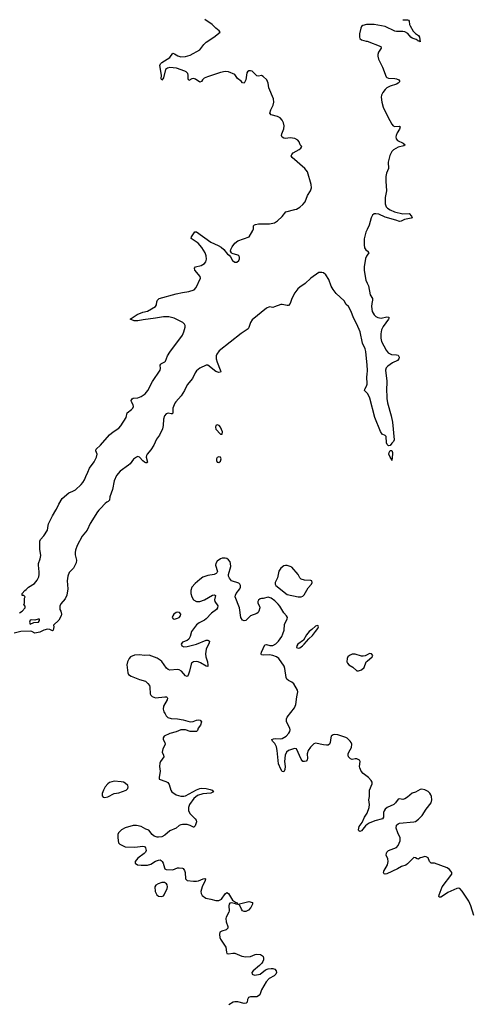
# Model space of a CAD drawing. Header units: inches. Extents: x 1603746 to 1744129, y 385869 to 533836.
# Tile 87 of 105: x 1635618 to 1641315, y 493769 to 506189. Entities that reach past the tile are written whole.
import ezdxf

# ---------------------------------------------------------------- set-up
doc = ezdxf.new("R2010")
doc.units = ezdxf.units.IN
doc.header["$MEASUREMENT"] = 0
for name, color, linetype in [('B6439', 7, 'Continuous'), ('B6449', 7, 'Continuous'), ('B6530', 7, 'Continuous'), ('B6540', 7, 'Continuous')]:
    doc.layers.add(name, color=color, linetype=linetype)

msp = doc.modelspace()

# ---------------------------------------------------------------- linework, layer by layer
at = {"layer": 'B6439', "color": 6}
for points, elevation in [([(1636617, 500000), (1636601, 499979), (1636507, 499833), (1636470, 499750), (1636405, 499675), (1636343, 499557), (1636322, 499498), (1636317, 499470), (1636319, 499439), (1636335, 499370), (1636330, 499337), (1636296, 499270), (1636243, 499217), (1636224, 499170), (1636216, 499110), (1636223, 499010), (1636213, 498930), (1636190, 498884), (1636138, 498822), (1636122, 498790), (1636125, 498750), (1636136, 498730), (1636146, 498690), (1636142, 498670), (1636110, 498616), (1636046, 498550), (1636047, 498530), (1636039, 498490), (1636030, 498481), (1635998, 498498), (1635970, 498500), (1635921, 498490), (1635870, 498465), (1635830, 498454), (1635810, 498452), (1635770, 498471), (1635750, 498476), (1635630, 498472), (1635548, 498452)], 300), ([(1635614, 498706), (1635648, 498730), (1635686, 498770), (1635686, 498790), (1635668, 498810), (1635678, 498830), (1635678, 498890), (1635686, 498910), (1635670, 498926), (1635647, 498927), (1635649, 498950), (1635682, 498990), (1635700, 499000), (1635729, 499030), (1635803, 499077), (1635839, 499121), (1635859, 499161), (1635865, 499190), (1635865, 499225), (1635853, 499310), (1635855, 499330), (1635877, 499390), (1635884, 499430), (1635870, 499510), (1635871, 499610), (1635879, 499630), (1635922, 499678), (1635967, 499750), (1635975, 499810), (1635983, 499830), (1636031, 499930), (1636074, 500000)], 300), ([(1640000, 496643), (1639950, 496680), (1639924, 496710), (1639907, 496750), (1639905, 496770), (1639914, 496830), (1639905, 496850), (1639870, 496867), (1639850, 496867), (1639810, 496858), (1639790, 496864), (1639765, 496890), (1639761, 496910), (1639763, 496930), (1639769, 496951), (1639802, 497010), (1639807, 497050), (1639801, 497070), (1639788, 497090), (1639750, 497124), (1639730, 497135), (1639630, 497170), (1639590, 497173), (1639570, 497168), (1639547, 497150), (1639541, 497130), (1639535, 497070), (1639526, 497050), (1639510, 497038), (1639490, 497036), (1639450, 497040), (1639350, 497063), (1639330, 497054), (1639287, 497013), (1639256, 496970), (1639245, 496930), (1639249, 496870), (1639246, 496854), (1639230, 496836), (1639210, 496830), (1639190, 496833), (1639170, 496859), (1639110, 496990), (1639090, 496995), (1639072, 496992), (1639009, 496971), (1638982, 496950), (1638967, 496910), (1638960, 496830), (1638968, 496770), (1638962, 496730), (1638950, 496703), (1638930, 496707), (1638910, 496736), (1638884, 496804), (1638866, 496970), (1638857, 497017), (1638837, 497057), (1638807, 497090), (1638798, 497110), (1638821, 497119), (1638850, 497123), (1638910, 497117), (1638930, 497120), (1638981, 497150), (1639014, 497190), (1639024, 497210), (1639029, 497230), (1639025, 497250), (1638983, 497330), (1638982, 497370), (1638992, 497390), (1639083, 497510), (1639103, 497550), (1639113, 497647), (1639128, 497710), (1639122, 497730), (1639075, 497810), (1639050, 497831), (1639010, 497852), (1638987, 497870), (1638979, 497890), (1638964, 498004), (1638956, 498036), (1638888, 498130), (1638859, 498150), (1638810, 498168), (1638770, 498176), (1638690, 498174), (1638670, 498179), (1638662, 498190), (1638666, 498210), (1638710, 498304), (1638730, 498306), (1638773, 498293), (1638810, 498296), (1638850, 498317), (1638884, 498350), (1638926, 498410), (1638939, 498441), (1638953, 498490), (1638960, 498560), (1638993, 498630), (1638994, 498650), (1638983, 498670), (1638948, 498708), (1638900, 498790), (1638878, 498818), (1638837, 498857), (1638791, 498891), (1638750, 498904), (1638690, 498886), (1638670, 498887), (1638650, 498882), (1638630, 498865), (1638622, 498850), (1638622, 498830), (1638641, 498790), (1638645, 498770), (1638636, 498730), (1638624, 498710), (1638610, 498700), (1638530, 498670), (1638470, 498612), (1638450, 498607), (1638430, 498616), (1638408, 498648), (1638389, 498770), (1638337, 498910), (1638339, 498930), (1638348, 498950), (1638396, 499010), (1638402, 499030), (1638401, 499050), (1638393, 499070), (1638381, 499081), (1638290, 499110), (1638263, 499143), (1638252, 499170), (1638251, 499190), (1638282, 499290), (1638279, 499330), (1638271, 499350), (1638250, 499376), (1638230, 499391), (1638210, 499397), (1638170, 499396), (1638150, 499389), (1638110, 499357), (1638091, 499330), (1638089, 499310), (1638112, 499230), (1638106, 499210), (1638098, 499202), (1638070, 499190), (1637990, 499179), (1637930, 499155), (1637890, 499128), (1637830, 499076), (1637791, 499030), (1637776, 498990), (1637777, 498950), (1637788, 498910), (1637810, 498870), (1637850, 498849), (1637890, 498850), (1637948, 498872), (1638050, 498931), (1638075, 498935), (1638087, 498927), (1638077, 498870), (1638079, 498850), (1638116, 498796), (1638115, 498770), (1638100, 498750), (1638039, 498701), (1637969, 498630), (1637950, 498615), (1637881, 498579), (1637850, 498555), (1637796, 498490), (1637785, 498470), (1637769, 498410), (1637750, 498375), (1637730, 498359), (1637670, 498335), (1637655, 498310), (1637662, 498290), (1637670, 498285), (1637690, 498280), (1637730, 498282), (1637850, 498312), (1637970, 498361), (1637990, 498364), (1638000, 498360), (1638010, 498350), (1638007, 498330), (1637971, 498250), (1637961, 498190), (1637964, 498150), (1637987, 498090), (1637993, 498047), (1637990, 498030), (1637970, 498033), (1637898, 498078), (1637870, 498090), (1637845, 498095), (1637810, 498090), (1637787, 498073), (1637780, 498060), (1637760, 497970), (1637741, 497919), (1637730, 497905), (1637710, 497913), (1637659, 497970), (1637630, 497989), (1637608, 497992), (1637510, 497985), (1637490, 497991), (1637469, 498009), (1637412, 498092), (1637391, 498111), (1637350, 498136), (1637250, 498173), (1637190, 498170), (1637130, 498178), (1637067, 498173), (1637014, 498150), (1636997, 498130), (1636977, 498090), (1636969, 498050), (1636982, 497950), (1636992, 497930), (1637024, 497910), (1637130, 497865), (1637203, 497843), (1637236, 497816), (1637254, 497790), (1637261, 497770), (1637265, 497685), (1637270, 497670), (1637290, 497650), (1637330, 497636), (1637450, 497649), (1637470, 497649), (1637479, 497639), (1637482, 497630), (1637479, 497610), (1637432, 497530), (1637427, 497490), (1637437, 497457), (1637451, 497431), (1637467, 497407), (1637487, 497387), (1637530, 497372), (1637610, 497370), (1637678, 497358), (1637770, 497332), (1637804, 497336), (1637850, 497354), (1637878, 497358), (1637893, 497353), (1637909, 497330), (1637897, 497290), (1637871, 497250), (1637859, 497221), (1637849, 497211), (1637770, 497211), (1637709, 497229), (1637650, 497231), (1637590, 497206), (1637510, 497185), (1637439, 497150), (1637426, 497130), (1637428, 497110), (1637448, 497070), (1637452, 497050), (1637446, 497030), (1637423, 496990), (1637417, 496950), (1637433, 496910), (1637435, 496890), (1637392, 496830), (1637384, 496810), (1637381, 496770), (1637391, 496709), (1637377, 496630), (1637378, 496610), (1637460, 496580), (1637486, 496566), (1637502, 496542), (1637524, 496470), (1637537, 496450), (1637593, 496413), (1637650, 496393), (1637690, 496393), (1637710, 496398), (1637850, 496473), (1637890, 496491), (1637910, 496494), (1637972, 496490), (1638020, 496480), (1638046, 496470), (1638061, 496450), (1638027, 496433), (1637930, 496422), (1637859, 496401), (1637816, 496364), (1637759, 496290), (1637746, 496250), (1637748, 496208), (1637770, 496172), (1637831, 496110), (1637845, 496090), (1637846, 496070), (1637830, 496021), (1637815, 496005), (1637810, 496003), (1637770, 496024), (1637730, 496035), (1637670, 496039), (1637650, 496034), (1637630, 496025), (1637590, 495991), (1637510, 495956), (1637450, 495902), (1637410, 495883), (1637370, 495877), (1637350, 495878), (1637316, 495890), (1637289, 495910), (1637245, 495965), (1637210, 495977), (1637152, 496010), (1637090, 496023), (1637050, 496024), (1636950, 495996), (1636904, 495970), (1636863, 495930), (1636856, 495910), (1636854, 495870), (1636866, 495806), (1636882, 495790), (1636930, 495762), (1636950, 495757), (1637070, 495752), (1637170, 495763), (1637190, 495758), (1637204, 495744), (1637213, 495710), (1637205, 495690), (1637189, 495670), (1637110, 495612), (1637073, 495570), (1637076, 495550), (1637102, 495530), (1637150, 495522), (1637230, 495522), (1637270, 495537), (1637330, 495573), (1637370, 495589), (1637390, 495591), (1637404, 495584), (1637417, 495570), (1637428, 495548), (1637443, 495490), (1637450, 495479), (1637465, 495470), (1637550, 495466), (1637609, 495490), (1637630, 495492), (1637670, 495488), (1637680, 495480), (1637698, 495458), (1637707, 495430), (1637710, 495350), (1637730, 495330), (1637810, 495322), (1637850, 495323), (1637874, 495326), (1637931, 495351), (1637955, 495355), (1637961, 495350), (1637956, 495330), (1637918, 495250), (1637901, 495190), (1637905, 495165), (1637920, 495140), (1637966, 495106), (1638030, 495096), (1638090, 495078), (1638130, 495077), (1638163, 495097), (1638210, 495164), (1638230, 495181), (1638250, 495167), (1638304, 495084), (1638338, 495058), (1638362, 495050), (1638362, 495042), (1638373, 495033), (1638510, 495064), (1638553, 495053), (1638556, 495030), (1638532, 494990), (1638505, 494955), (1638470, 494939), (1638450, 494939), (1638428, 494950), (1638414, 494970), (1638395, 495015), (1638385, 495025), (1638348, 495030), (1638338, 495038), (1638322, 495042), (1638290, 495047), (1638270, 495043), (1638261, 495030), (1638255, 495010), (1638259, 494950), (1638254, 494930), (1638221, 494870), (1638217, 494850), (1638221, 494810), (1638243, 494750), (1638244, 494730), (1638221, 494710), (1638167, 494693), (1638143, 494677), (1638137, 494650), (1638143, 494610), (1638150, 494590), (1638219, 494490), (1638226, 494426), (1638231, 494411), (1638250, 494407), (1638306, 494414), (1638330, 494412), (1638363, 494403), (1638418, 494378), (1638470, 494369), (1638530, 494373), (1638590, 494398), (1638610, 494402), (1638657, 494397), (1638682, 494382), (1638691, 494370), (1638693, 494350), (1638693, 494330), (1638686, 494310), (1638672, 494288), (1638642, 494258), (1638562, 494190), (1638547, 494170), (1638550, 494147), (1638578, 494138), (1638630, 494143), (1638650, 494150), (1638718, 494202), (1638750, 494216), (1638790, 494222), (1638810, 494220), (1638837, 494210), (1638854, 494190), (1638858, 494170), (1638850, 494148), (1638828, 494130), (1638765, 494095), (1638726, 494054), (1638668, 493950), (1638645, 493890), (1638630, 493875), (1638610, 493865), (1638530, 493864), (1638504, 493856), (1638490, 493830), (1638486, 493794), (1638476, 493784), (1638450, 493778), (1638370, 493798), (1638330, 493801), (1638310, 493797), (1638256, 493764)], 400), ([(1640000, 498179), (1639974, 498166), (1639950, 498160), (1639930, 498161), (1639850, 498184), (1639810, 498185), (1639776, 498170), (1639758, 498150), (1639749, 498130), (1639746, 498090), (1639751, 498070), (1639768, 498050), (1639821, 498021), (1639870, 497977), (1639890, 497974), (1639930, 497986), (1639962, 498018), (1639990, 498090), (1640000, 498099)], 400), ([(1640000, 496035), (1639981, 496019), (1639930, 495957), (1639910, 495950), (1639896, 495956), (1639890, 495970), (1639900, 496010), (1639936, 496064), (1639969, 496130), (1640000, 496179)], 400)]:
    msp.add_lwpolyline(points, dxfattribs=dict(at, elevation=elevation))
for points, elevation in [([(1638970, 499304), (1638950, 499299), (1638911, 499269), (1638886, 499234), (1638870, 499150), (1638840, 499090), (1638840, 499070), (1638849, 499050), (1638990, 498939), (1639131, 498909), (1639170, 498907), (1639190, 498918), (1639205, 498935), (1639257, 499023), (1639299, 499070), (1639309, 499090), (1639303, 499110), (1639290, 499116), (1639210, 499118), (1639170, 499130), (1639151, 499150), (1639129, 499190), (1639050, 499281), (1639030, 499292), (1638990, 499302)], 400), ([(1637610, 498716), (1637590, 498712), (1637563, 498690), (1637548, 498670), (1637543, 498650), (1637553, 498633), (1637570, 498628), (1637610, 498640), (1637628, 498650), (1637646, 498670), (1637652, 498690), (1637634, 498710)], 400), ([(1635850, 498628), (1635810, 498615), (1635770, 498619), (1635750, 498615), (1635741, 498590), (1635750, 498566), (1635797, 498583), (1635855, 498590), (1635868, 498610), (1635866, 498626)], 300), ([(1639370, 498547), (1639350, 498537), (1639305, 498495), (1639268, 498470), (1639236, 498430), (1639198, 498362), (1639126, 498310), (1639113, 498290), (1639111, 498270), (1639130, 498262), (1639150, 498267), (1639187, 498290), (1639207, 498310), (1639263, 498377), (1639310, 498423), (1639351, 498470), (1639380, 498510), (1639387, 498530), (1639383, 498543)], 400), ([(1636810, 496583), (1636750, 496566), (1636729, 496550), (1636696, 496510), (1636674, 496470), (1636659, 496430), (1636659, 496399), (1636670, 496382), (1636690, 496376), (1636730, 496386), (1636810, 496429), (1636870, 496438), (1636959, 496470), (1636982, 496490), (1636985, 496510), (1636980, 496530), (1636950, 496560), (1636929, 496570), (1636896, 496576)], 400), ([(1637410, 495306), (1637366, 495290), (1637334, 495270), (1637322, 495250), (1637328, 495190), (1637346, 495150), (1637370, 495133), (1637410, 495129), (1637430, 495137), (1637441, 495150), (1637479, 495230), (1637481, 495250), (1637477, 495277), (1637470, 495290), (1637445, 495305)], 400)]:
    msp.add_lwpolyline(points, close=True, dxfattribs=dict(at, elevation=elevation))
at = {"layer": 'B6449', "color": 6, "elevation": 400}
for points in [[(1640000, 498099), (1640063, 498150), (1640072, 498170), (1640056, 498190), (1640030, 498195), (1640000, 498179)], [(1640000, 496179), (1640000, 496180), (1640026, 496250), (1640032, 496290), (1640020, 496350), (1640029, 496391), (1640029, 496450), (1640031, 496470), (1640063, 496550), (1640062, 496570), (1640051, 496591), (1640017, 496630), (1640000, 496643)], [(1641346, 494890), (1641310, 495010), (1641285, 495070), (1641198, 495198), (1641170, 495228), (1641150, 495234), (1641130, 495229), (1641020, 495180), (1640950, 495131), (1640930, 495122), (1640910, 495122), (1640907, 495130), (1640910, 495150), (1640946, 495250), (1641067, 495410), (1641068, 495430), (1641058, 495450), (1641040, 495470), (1641010, 495490), (1640850, 495550), (1640808, 495550), (1640789, 495569), (1640770, 495615), (1640746, 495630), (1640730, 495633), (1640690, 495622), (1640670, 495615), (1640650, 495598), (1640630, 495602), (1640610, 495618), (1640590, 495622), (1640510, 495540), (1640490, 495525), (1640434, 495506), (1640384, 495476), (1640250, 495413), (1640230, 495409), (1640216, 495416), (1640206, 495430), (1640210, 495450), (1640258, 495530), (1640267, 495570), (1640262, 495602), (1640242, 495650), (1640243, 495677), (1640249, 495690), (1640270, 495707), (1640370, 495746), (1640392, 495770), (1640417, 495830), (1640417, 495870), (1640386, 495930), (1640365, 495990), (1640370, 496030), (1640390, 496047), (1640410, 496054), (1640590, 496069), (1640610, 496075), (1640650, 496104), (1640693, 496150), (1640747, 496230), (1640809, 496310), (1640818, 496350), (1640813, 496390), (1640805, 496410), (1640790, 496434), (1640770, 496453), (1640730, 496473), (1640690, 496482), (1640670, 496477), (1640610, 496444), (1640569, 496431), (1640510, 496381), (1640478, 496362), (1640450, 496354), (1640410, 496359), (1640390, 496356), (1640360, 496310), (1640338, 496290), (1640253, 496250), (1640227, 496230), (1640214, 496210), (1640209, 496190), (1640209, 496130), (1640194, 496110), (1640097, 496083), (1640025, 496055), (1640000, 496035)]]:
    msp.add_lwpolyline(points, dxfattribs=at)
at = {"layer": 'B6530', "color": 6, "elevation": 300}
for points in [[(1636074, 500000), (1636084, 500016), (1636110, 500078), (1636154, 500150), (1636239, 500221), (1636290, 500241), (1636320, 500260), (1636394, 500326), (1636416, 500350), (1636435, 500385), (1636450, 500427), (1636479, 500481), (1636499, 500530), (1636556, 500610), (1636586, 500670), (1636597, 500710), (1636579, 500750), (1636582, 500770), (1636639, 500821), (1636749, 500951), (1636796, 500990), (1636870, 501038), (1636895, 501065), (1636962, 501170), (1636972, 501230), (1637030, 501270), (1637046, 501290), (1637052, 501310), (1637050, 501330), (1637027, 501370), (1637025, 501385), (1637035, 501405), (1637050, 501413), (1637110, 501418), (1637150, 501434), (1637199, 501470), (1637232, 501510), (1637294, 501626), (1637391, 501770), (1637394, 501790), (1637391, 501830), (1637398, 501842), (1637408, 501852), (1637449, 501871), (1637458, 501882), (1637484, 501950), (1637510, 501997), (1637671, 502209), (1637688, 502250), (1637703, 502310), (1637704, 502330), (1637698, 502350), (1637676, 502370), (1637565, 502425), (1637501, 502441), (1637430, 502442), (1637330, 502422), (1637177, 502403), (1637110, 502390), (1637062, 502390), (1637013, 502410), (1637101, 502470), (1637170, 502501), (1637230, 502512), (1637329, 502570), (1637345, 502590), (1637347, 502630), (1637357, 502650), (1637379, 502670), (1637590, 502730), (1637670, 502748), (1637750, 502759), (1637817, 502783), (1637844, 502810), (1637898, 502930), (1637896, 502950), (1637828, 503030), (1637824, 503056), (1637835, 503070), (1637908, 503088), (1637948, 503112), (1637966, 503134), (1637974, 503170), (1637969, 503210), (1637956, 503250), (1637917, 503317), (1637870, 503369), (1637781, 503430), (1637786, 503450), (1637827, 503513), (1637850, 503512), (1638030, 503384), (1638121, 503341), (1638159, 503319), (1638194, 503290), (1638241, 503230), (1638259, 503219), (1638277, 503197), (1638301, 503150), (1638330, 503131), (1638355, 503130), (1638383, 503150), (1638390, 503174), (1638390, 503195), (1638381, 503210), (1638370, 503218), (1638300, 503240), (1638289, 503249), (1638279, 503270), (1638281, 503290), (1638296, 503324), (1638330, 503371), (1638370, 503399), (1638511, 503449), (1638560, 503530), (1638569, 503550), (1638568, 503590), (1638580, 503600), (1638594, 503606), (1638630, 503612), (1638770, 503613), (1638830, 503628), (1638870, 503650), (1638930, 503706), (1638973, 503767), (1639090, 503793), (1639110, 503800), (1639150, 503826), (1639190, 503857), (1639217, 503890), (1639250, 503970), (1639287, 504030), (1639300, 504070), (1639296, 504110), (1639247, 504270), (1639216, 504310), (1639054, 504450), (1639044, 504470), (1639049, 504490), (1639069, 504510), (1639144, 504550), (1639164, 504570), (1639175, 504590), (1639155, 504610), (1639142, 504650), (1639128, 504670), (1639088, 504690), (1639030, 504700), (1638970, 504692), (1638950, 504696), (1638930, 504709), (1638921, 504730), (1638924, 504750), (1638948, 504812), (1638955, 504850), (1638947, 504887), (1638930, 504922), (1638905, 504950), (1638870, 504966), (1638790, 504988), (1638772, 505010), (1638784, 505050), (1638815, 505110), (1638823, 505150), (1638821, 505190), (1638762, 505330), (1638753, 505390), (1638735, 505430), (1638690, 505473), (1638670, 505483), (1638630, 505476), (1638610, 505482), (1638550, 505538), (1638530, 505545), (1638510, 505544), (1638490, 505531), (1638483, 505517), (1638472, 505430), (1638450, 505388), (1638430, 505393), (1638412, 505412), (1638366, 505446), (1638330, 505496), (1638251, 505530), (1638210, 505537), (1638150, 505524), (1637985, 505470), (1637946, 505450), (1637924, 505430), (1637910, 505408), (1637890, 505399), (1637837, 505437), (1637810, 505447), (1637790, 505443), (1637750, 505423), (1637743, 505443), (1637743, 505490), (1637737, 505510), (1637717, 505530), (1637700, 505540), (1637596, 505576), (1637510, 505587), (1637481, 505579), (1637459, 505561), (1637430, 505456), (1637410, 505424), (1637402, 505442), (1637405, 505490), (1637387, 505610), (1637395, 505630), (1637412, 505650), (1637510, 505710), (1637550, 505766), (1637570, 505760), (1637612, 505732), (1637650, 505721), (1637710, 505723), (1637770, 505741), (1637890, 505810), (1637942, 505878), (1637970, 505906), (1638068, 505970), (1638145, 506030), (1638133, 506050), (1638090, 506080), (1638047, 506127), (1637955, 506190)], [(1640000, 506129), (1639991, 506129), (1639945, 506115), (1639930, 506101), (1639919, 506081), (1639903, 506010), (1639904, 505970), (1639910, 505950), (1639930, 505933), (1639990, 505920), (1640000, 505916)], [(1640000, 503542), (1639985, 503510), (1639965, 503425), (1639962, 503350), (1639967, 503310), (1639984, 503284), (1640000, 503273)], [(1640000, 503220), (1639992, 503208), (1639982, 503178), (1639964, 503070), (1639964, 503024), (1639984, 502904), (1640000, 502867)], [(1640000, 501832), (1639984, 502004), (1639975, 502035), (1639944, 502110), (1639913, 502250), (1639870, 502349), (1639827, 502427), (1639797, 502510), (1639764, 502570), (1639738, 502598), (1639710, 502642), (1639610, 502735), (1639570, 502787), (1639547, 502827), (1639517, 502910), (1639479, 502970), (1639450, 502995), (1639430, 503001), (1639390, 502998), (1639290, 502928), (1639217, 502863), (1639150, 502815), (1639127, 502793), (1639090, 502743), (1639052, 502670), (1639030, 502610), (1639010, 502584), (1638990, 502583), (1638930, 502597), (1638910, 502597), (1638830, 502565), (1638810, 502560), (1638770, 502565), (1638730, 502550), (1638550, 502401), (1638531, 502369), (1638510, 502305), (1638499, 502290), (1638410, 502230), (1638134, 502010), (1638104, 501970), (1638098, 501950), (1638096, 501910), (1638108, 501870), (1638148, 501772), (1638153, 501750), (1638150, 501742), (1638130, 501738), (1638093, 501750), (1637992, 501830), (1637970, 501833), (1637890, 501795), (1637850, 501761), (1637830, 501733), (1637798, 501662), (1637730, 501582), (1637698, 501510), (1637655, 501445), (1637587, 501370), (1637575, 501350), (1637551, 501290), (1637550, 501224), (1637543, 501217), (1637530, 501217), (1637490, 501227), (1637477, 501223), (1637464, 501216), (1637446, 501194), (1637433, 501150), (1637429, 501070), (1637419, 501030), (1637380, 500950), (1637343, 500897), (1637310, 500821), (1637270, 500762), (1637227, 500710), (1637217, 500690), (1637215, 500670), (1637230, 500609), (1637222, 500598), (1637210, 500598), (1637190, 500608), (1637170, 500625), (1637130, 500669), (1637110, 500677), (1637090, 500670), (1637054, 500646), (1637010, 500587), (1636991, 500570), (1636886, 500494), (1636840, 500440), (1636808, 500372), (1636790, 500264), (1636756, 500170), (1636752, 500128), (1636735, 500110), (1636717, 500103), (1636695, 500085), (1636636, 500024), (1636617, 500000)], [(1640000, 501477), (1639966, 501510), (1639971, 501530), (1639994, 501566), (1639999, 501590), (1639998, 501690), (1640000, 501710)]]:
    msp.add_lwpolyline(points, dxfattribs=at)
at = {"layer": 'B6530', "color": 6, "elevation": 400}
for points in [[(1638110, 501079), (1638091, 501070), (1638086, 501050), (1638090, 501025), (1638150, 500961), (1638170, 500962), (1638175, 500990), (1638149, 501050), (1638135, 501070)], [(1638130, 500675), (1638110, 500667), (1638100, 500650), (1638099, 500630), (1638110, 500607), (1638130, 500602), (1638150, 500621), (1638160, 500650), (1638150, 500669)]]:
    msp.add_lwpolyline(points, close=True, dxfattribs=at)
at = {"layer": 'B6540', "color": 6, "elevation": 300}
for points in [[(1640450, 506189), (1640509, 506189), (1640522, 506182), (1640531, 506171), (1640537, 506130), (1640545, 506110), (1640583, 506043), (1640610, 506013), (1640649, 505990), (1640663, 505970), (1640670, 505908), (1640656, 505916), (1640650, 505914), (1640644, 505924), (1640618, 505938), (1640570, 505954), (1640550, 505970), (1640513, 506013), (1640475, 506035), (1640450, 506040), (1640370, 506039), (1640350, 506043), (1640230, 506105), (1640090, 506130), (1640000, 506129)], [(1640000, 505916), (1640173, 505850), (1640176, 505830), (1640142, 505778), (1640134, 505750), (1640134, 505730), (1640145, 505690), (1640195, 505590), (1640241, 505470), (1640250, 505459), (1640270, 505450), (1640349, 505449), (1640370, 505444), (1640401, 505430), (1640411, 505411), (1640392, 505390), (1640370, 505377), (1640290, 505352), (1640250, 505329), (1640228, 505310), (1640198, 505270), (1640183, 505237), (1640178, 505210), (1640184, 505150), (1640204, 505084), (1640263, 504963), (1640313, 504873), (1640330, 504850), (1640350, 504840), (1640410, 504846), (1640418, 504838), (1640410, 504810), (1640379, 504761), (1640366, 504730), (1640363, 504710), (1640367, 504687), (1640385, 504665), (1640456, 504630), (1640479, 504610), (1640463, 504597), (1640390, 504579), (1640333, 504547), (1640310, 504526), (1640286, 504474), (1640265, 504390), (1640269, 504310), (1640245, 504255), (1640238, 504210), (1640237, 504150), (1640245, 504030), (1640230, 503947), (1640228, 503868), (1640240, 503830), (1640259, 503810), (1640290, 503790), (1640346, 503766), (1640450, 503742), (1640530, 503746), (1640561, 503710), (1640568, 503690), (1640556, 503684), (1640470, 503670), (1640430, 503648), (1640410, 503642), (1640362, 503662), (1640230, 503700), (1640150, 503734), (1640110, 503742), (1640090, 503739), (1640070, 503725), (1640053, 503690), (1640025, 503595), (1640000, 503542)], [(1640000, 503273), (1640005, 503270), (1640021, 503250), (1640000, 503220)], [(1640000, 502867), (1640016, 502830), (1640040, 502720), (1640068, 502670), (1640069, 502650), (1640059, 502610), (1640057, 502570), (1640066, 502510), (1640090, 502466), (1640110, 502447), (1640134, 502434), (1640176, 502424), (1640250, 502442), (1640270, 502437), (1640278, 502430), (1640271, 502410), (1640203, 502317), (1640183, 502277), (1640172, 502228), (1640173, 502170), (1640180, 502130), (1640239, 502019), (1640265, 501985), (1640306, 501966), (1640370, 501962), (1640390, 501956), (1640398, 501950), (1640404, 501930), (1640402, 501910), (1640383, 501890), (1640320, 501860), (1640261, 501819), (1640242, 501798), (1640233, 501770), (1640251, 501629), (1640251, 501590), (1640245, 501545), (1640249, 501410), (1640257, 501357), (1640303, 501190), (1640319, 501110), (1640342, 500890), (1640335, 500870), (1640310, 500849), (1640290, 500819), (1640270, 500813), (1640252, 500832), (1640246, 500850), (1640241, 500930), (1640230, 500943), (1640190, 500962), (1640170, 500994), (1640097, 501170), (1640035, 501415), (1640009, 501469), (1640000, 501477)], [(1640000, 501710), (1640006, 501770), (1640000, 501832)]]:
    msp.add_lwpolyline(points, dxfattribs=at)
msp.add_lwpolyline([(1640310, 500628), (1640306, 500646), (1640300, 500660), (1640290, 500669), (1640276, 500710), (1640277, 500730), (1640290, 500755), (1640310, 500754), (1640322, 500730), (1640322, 500710)], close=True, dxfattribs=at)

doc.saveas('drawing.dxf')
